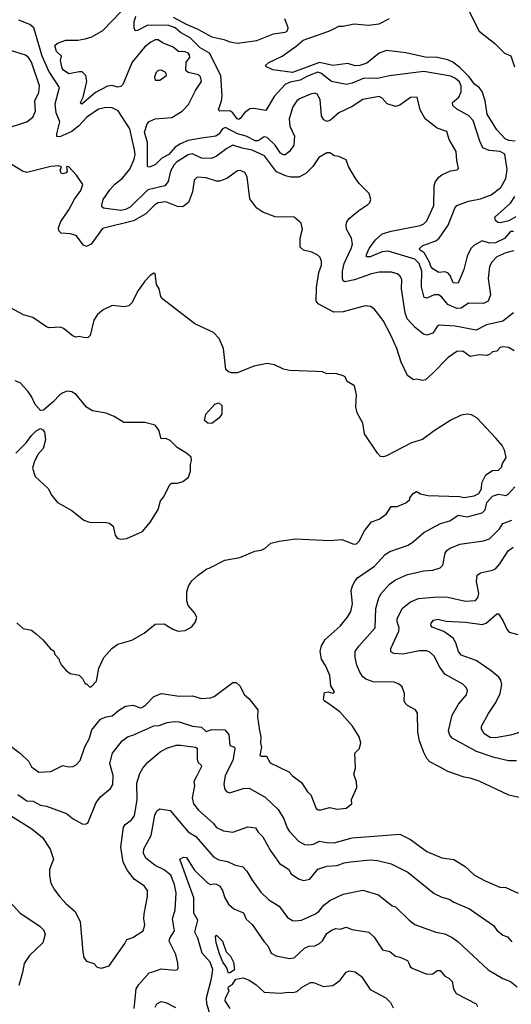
# Model space of a CAD drawing. Extents: x 1933546 to 2138868, y 524910 to 667279.
# Tile 78 of 256: x 1991366 to 1994661, y 559722 to 566319. Entities that reach past the tile are written whole.
import ezdxf

# ---------------------------------------------------------------- set-up
doc = ezdxf.new("R2010")
doc.units = 0

msp = doc.modelspace()

# ---------------------------------------------------------------- linework, layer by layer
at = {"layer": '0CON10XD'}
for points in [[(1992585, 565525.9), (1992495, 565509), (1992443, 565487), (1992409.2, 565465), (1992366.8, 565415), (1992319.2, 565390.8), (1992275, 565347.5), (1992235, 565331.2), (1992224, 565335), (1992222.5, 565495), (1992203.1, 565565), (1992219.8, 565620.2), (1992235, 565635.7), (1992275, 565654.4), (1992385, 565664.5), (1992454.5, 565705.5), (1992498.6, 565751.4), (1992545.5, 565845), (1992585.5, 565905), (1992578.9, 565935), (1992565, 565948.9), (1992495, 565965.5), (1992478.8, 565978.8), (1992481.6, 566035), (1992506.7, 566065), (1992505, 566083.1), (1992495, 566094.7), (1992475, 566103.8), (1992431.2, 566105), (1992395, 566134.4), (1992324.2, 566164.2), (1992295, 566183.8), (1992275, 566183.8), (1992245, 566169.2), (1992201.8, 566135), (1992120, 566035), (1992056.7, 565885), (1992045, 565871.9), (1992025, 565867.8), (1991985, 565878.2), (1991955, 565873.8), (1991875, 565830.9), (1991783.1, 565753.1), (1991773.1, 565765), (1991791.4, 565798.6), (1991817.1, 565905), (1991809.4, 565945), (1991785, 565968.9), (1991765, 565970.5), (1991695, 565955.3), (1991660.2, 565980.2), (1991650.6, 565995), (1991640.5, 566045), (1991647.5, 566075), (1991613.5, 566105), (1991602.7, 566145), (1991619.4, 566160.6), (1991675, 566181.1), (1991755, 566182.5), (1991805, 566190), (1991849.2, 566205), (1991922.9, 566247.1), (1992046.8, 566373.2)], [(1994367.5, 566395), (1994445, 566242), (1994550.3, 566160.3), (1994614.6, 566094.6), (1994657.4, 566077.4), (1994683.1, 566003.1)], [(1994674.6, 564355), (1994605, 564299.2), (1994495, 564274.1), (1994425, 564238.8), (1994285.4, 564264.6), (1994177.9, 564272.1), (1994165, 564262.9), (1994135, 564218.2), (1994095, 564205.5), (1994073, 564213), (1994015.8, 564255.8), (1993963.2, 564315), (1993950.7, 564355), (1993924.7, 564514.7), (1993928.3, 564578.3), (1993913.5, 564603.5), (1993895, 564615.6), (1993857.2, 564627.2), (1993775, 564626.2), (1993725, 564615.4), (1993610, 564575), (1993545, 564561.9), (1993535, 564568.8), (1993530, 564585), (1993529.3, 564635), (1993540.3, 564685), (1993588, 564785), (1993595.9, 564815), (1993590, 564855), (1993556.7, 564915), (1993553.3, 564945), (1993558.9, 564965), (1993574, 564986), (1993638.7, 565041.3), (1993699.1, 565080.9), (1993713.3, 565095), (1993720, 565115), (1993707.5, 565155), (1993640.7, 565220.7), (1993615, 565260), (1993570, 565335), (1993555, 565380), (1993505, 565402.5), (1993475, 565407.5), (1993445, 565426.7), (1993425, 565426.7), (1993372, 565395), (1993331.1, 565335), (1993285, 565287.3), (1993236.3, 565263.7), (1993185, 565264.2), (1993155, 565270.6), (1993088.5, 565298.5), (1993006.3, 565406.3), (1992924.8, 565445.3), (1992858.2, 565458.2), (1992795, 565478.7), (1992755, 565456.7), (1992685, 565404.6), (1992650.9, 565389.1), (1992585, 565390.6), (1992525, 565419.7), (1992496.2, 565413.8), (1992417.5, 565365), (1992398.8, 565345), (1992376.1, 565305), (1992360.9, 565235), (1992340, 565205), (1992225, 565178.4), (1992106.9, 565063.1), (1992075, 565046.1), (1992045, 565039.8), (1991927.1, 565057.1), (1991916.2, 565065), (1991916, 565076), (1991926.5, 565115), (1991970.3, 565179.7), (1992005, 565217.9), (1992055, 565257.9), (1992103.6, 565316.4), (1992134.2, 565385), (1992139.8, 565415), (1992136.5, 565446.5), (1992105, 565587.5), (1992027.1, 565707.1), (1991985, 565729.1), (1991945, 565730.4), (1991895, 565718.5), (1991815.5, 565665), (1991762.9, 565607.1), (1991715, 565569.3), (1991635, 565533.1), (1991616.2, 565536.2), (1991615.7, 565555), (1991636.2, 565635), (1991610, 565695), (1991603.3, 565755), (1991633.1, 565865), (1991560.6, 565975), (1991516.3, 566075), (1991462.1, 566265), (1991435, 566287.3), (1991361.2, 566315)], [(1994675, 564900.3), (1994655, 564898.7), (1994616.4, 564853.6), (1994555, 564824.9), (1994515, 564821.8), (1994465, 564836.6), (1994409.5, 564805), (1994390, 564785), (1994365.3, 564734.7), (1994343.8, 564645), (1994305, 564554.4), (1994272, 564555), (1994252.1, 564605), (1994235, 564623.6), (1994215, 564629.3), (1994175, 564624.5), (1994135, 564650), (1994122.2, 564665), (1994112.2, 564695), (1994076.5, 564756.5), (1994050, 564775), (1994045.7, 564785), (1994067.1, 564805), (1994155, 564836.4), (1994178.1, 564855), (1994237.5, 564942.5), (1994283.3, 565055), (1994296.7, 565075), (1994375, 565103.6), (1994455, 565119.6), (1994525, 565146.4), (1994591.2, 565195), (1994625.2, 565255), (1994632.5, 565315), (1994617.7, 565417.7), (1994586, 565435), (1994511.7, 565441.7), (1994470.2, 565460.2), (1994449.5, 565505), (1994405, 565644.5), (1994375, 565676.2), (1994295, 565720), (1994270, 565745), (1994267.1, 565765), (1994310.2, 565799.8), (1994325.4, 565835), (1994325.8, 565874.2), (1994312.8, 565902.8), (1994287.9, 565925), (1994255, 565940.8), (1994075, 565971.2), (1993845, 565942.7), (1993765, 565924.3), (1993675, 565927.4), (1993595, 565892.9), (1993555.4, 565885.4), (1993455, 565904.6), (1993385, 565961.1), (1993365, 565966.1), (1993295, 565940.2), (1993246.9, 565913.1), (1993178.9, 565901.1), (1993146.2, 565885), (1993070.9, 565805), (1993015, 565709.4), (1992935, 565723.8), (1992909.5, 565720.5), (1992871.9, 565695), (1992845, 565655.8), (1992835, 565649.2), (1992823.3, 565655), (1992795, 565694.7), (1992775, 565708.9), (1992706.7, 565706.7), (1992698.1, 565715), (1992718.8, 565775), (1992722.3, 565807.7), (1992715.2, 565945), (1992639.2, 566095), (1992575, 566129.6), (1992508.3, 566198.3), (1992445, 566233.5), (1992408.5, 566265), (1992365, 566280), (1992225, 566281.8), (1992155, 566246.7), (1992140, 566245), (1992132.5, 566265), (1992133.6, 566303.6), (1992145, 566342.5)], [(1992395.6, 566335), (1992482.3, 566287.7), (1992555, 566257.7), (1992654.2, 566204.2), (1992735, 566186.2), (1992775, 566169.5), (1992825, 566161.8), (1992955, 566179.5), (1993066.7, 566223.3), (1993146.2, 566235), (1993160.6, 566245), (1993165.9, 566264.1), (1993143.4, 566323.4)], [(1994685.7, 565505), (1994645, 565508.9), (1994620, 565520), (1994565, 565580), (1994499.1, 565685), (1994486.4, 565775), (1994466.6, 565836.6), (1994445.4, 565865.4), (1994415, 565886.7), (1994377.7, 565935), (1994315, 565999.5), (1994270, 566035), (1994235, 566049.3), (1994165, 566065.8), (1994083.3, 566066.7), (1993955, 566096.8), (1993825, 566113.1), (1993775, 566095.3), (1993693.6, 566026.4), (1993645, 566011), (1993615, 566009.5), (1993565, 566025.3), (1993465, 566012.5), (1993375, 566033), (1993195, 565964.2), (1993062.6, 565982.6), (1993016.7, 566005), (1993016.2, 566015), (1993035, 566032.5), (1993125, 566073.6), (1993219.4, 566140.6), (1993265, 566182.6), (1993438.2, 566241.8), (1993471.4, 566258.6), (1993505, 566276), (1993535, 566276.2), (1993608.3, 566291.7), (1993705, 566283.1), (1993775, 566290.6), (1993845, 566327.5)], [(1991196.2, 565566.2), (1991415, 565633.8), (1991455, 565666.7), (1991473.3, 565705), (1991467.5, 565775), (1991495, 565830), (1991498.9, 565875), (1991446.4, 566035), (1991425.2, 566065.2), (1991405, 566081.2), (1991249.8, 566129.8)], [(1992275, 565913.3), (1992305, 565914), (1992350, 565945), (1992345.4, 565965.4), (1992315, 565981.4), (1992295, 565977.5), (1992280, 565965), (1992269.2, 565935), (1992275, 565913.3)], [(1994675, 564770), (1994625, 564757.1), (1994565, 564730.6), (1994529.4, 564695), (1994515.6, 564665), (1994506.5, 564585), (1994520.6, 564475), (1994505, 564434), (1994475, 564416.5), (1994375, 564419.1), (1994323.9, 564386.1), (1994295, 564383.4), (1994235, 564410), (1994195, 564459.1), (1994174.4, 564474.4), (1994145, 564475.8), (1994095, 564453.1), (1994077.2, 564457.2), (1994059.9, 564529.9), (1994061.7, 564635), (1994043.2, 564685), (1994015, 564714.4), (1993835, 564767.2), (1993795, 564764.2), (1993715, 564730.3), (1993690.2, 564730.2), (1993690.4, 564745), (1993709.2, 564785), (1993750, 564845), (1993796.2, 564883.8), (1993856.9, 564903.1), (1994050.5, 564939.5), (1994075, 564951.5), (1994095, 564971.9), (1994142.7, 565075), (1994143.3, 565205), (1994150.6, 565229.4), (1994175.6, 565264.4), (1994195, 565279.2), (1994254.5, 565305.5), (1994297.1, 565312.9), (1994308, 565322), (1994296.4, 565376.4), (1994292.5, 565435), (1994244.5, 565515), (1994229.4, 565569.4), (1994165, 565591.1), (1994083.5, 565655), (1994049.5, 565715), (1994029.1, 565799.1), (1993985, 565797.8), (1993913.1, 565746.9), (1993885, 565736.4), (1993829.4, 565755), (1993795, 565793.3), (1993775, 565804.5), (1993665, 565783.8), (1993595, 565736.5), (1993505.7, 565695), (1993450, 565645), (1993425, 565636.5), (1993405, 565648.5), (1993387.9, 565675), (1993379.2, 565785), (1993358.8, 565818.8), (1993345, 565825.5), (1993315, 565820.4), (1993241.1, 565788.9), (1993224.4, 565775), (1993197.3, 565735), (1993172.1, 565655), (1993177.8, 565605), (1993207.4, 565537.4), (1993202.6, 565477.4), (1993175, 565435.8), (1993145, 565414.4), (1993135, 565413.3), (1993115, 565424.6), (1993078.5, 565478.5), (1993025, 565529.1), (1993005, 565532.9), (1992965, 565507.1), (1992945, 565507.8), (1992885, 565538), (1992825, 565554.8), (1992745, 565596.4), (1992725, 565586.8), (1992702.7, 565555), (1992681.4, 565538.6), (1992585, 565525.9)], [(1994680.5, 564100.5), (1994643.2, 564123.2), (1994605, 564128.2), (1994586.4, 564123.6), (1994565, 564097.1), (1994535, 564093.3), (1994514, 564076), (1994495, 564070), (1994445, 564073.9), (1994385, 564061.8), (1994335, 564098.9), (1994295, 564096.9), (1994237.5, 564055), (1994132.6, 563947.4), (1994085, 563906.7), (1994065, 563901.2), (1994025, 563910), (1994005, 563906.7), (1993964.2, 563935), (1993922.5, 564025), (1993894.2, 564115), (1993854.3, 564205), (1993802.8, 564302.8), (1993741.7, 564381.7), (1993717.8, 564397.8), (1993681.2, 564401.2), (1993535, 564360.6), (1993470.5, 564359.5), (1993366.2, 564415), (1993353.6, 564433.6), (1993356.2, 564525), (1993372.1, 564625), (1993388.5, 564675), (1993388.3, 564698.3), (1993380.8, 564725), (1993365, 564742), (1993325, 564762), (1993267.5, 564775), (1993246.2, 564795), (1993246, 564855), (1993262, 564915), (1993253.8, 564955), (1993205, 564996.2), (1993078.8, 564998.8), (1992995, 565030), (1992956.7, 565055), (1992909.1, 565119.1), (1992890, 565265), (1992875, 565296), (1992845, 565309.4), (1992825, 565305.8), (1992755, 565254.5), (1992705, 565236.4), (1992685, 565237.3), (1992615, 565260.4), (1992555, 565264.3), (1992535.5, 565244.5), (1992523.6, 565166.4), (1992496.7, 565095), (1992468.9, 565071.1), (1992454.5, 565065.5), (1992425, 565066.4), (1992345, 565098.2), (1992295, 565092.5), (1992271.5, 565078.5), (1992211.1, 565018.9), (1992128.9, 564971.1), (1991920.6, 564919.4), (1991845, 564815.8), (1991815, 564800), (1991795, 564809.2), (1991745, 564872.5), (1991705.6, 564884.4), (1991645, 564887.8), (1991628.1, 564905), (1991626.7, 564925), (1991642.6, 564967.4), (1991694.7, 565045.3), (1991733.3, 565116.7), (1991775.8, 565175), (1991788.8, 565215), (1991746.1, 565276.1), (1991695, 565332.5), (1991680, 565335), (1991684.3, 565305), (1991676.9, 565293.1), (1991655, 565285.4), (1991645, 565290.9), (1991638.3, 565311.7), (1991646.2, 565333.8), (1991629.2, 565339.2), (1991575, 565335.6), (1991415, 565294.3), (1991385, 565304.3), (1991275, 565371.9)], [(1994691.5, 564998.5), (1994645, 564971.6), (1994586.9, 564956.9), (1994570.3, 564960.3), (1994555, 564973.3), (1994551.2, 564995), (1994655, 565090), (1994685.3, 565135)], [(1991845, 561850), (1991881.7, 561888.3), (1991897.5, 561975), (1991930, 562045), (1991984.1, 562105.9), (1992025, 562136.2), (1992117.7, 562162.3), (1992200.5, 562209.5), (1992275, 562268), (1992335, 562271.2), (1992392.5, 562235), (1992428.3, 562221.7), (1992475, 562226), (1992519.7, 562250.3), (1992544, 562285), (1992553.8, 562315), (1992538.8, 562345), (1992496.2, 562395), (1992486.1, 562426.1), (1992486.2, 562485), (1992497.3, 562522.7), (1992520.6, 562559.4), (1992562.7, 562597.3), (1992620, 562640), (1992636.8, 562643.2), (1992742.1, 562697.9), (1992842.5, 562715), (1992942.7, 562757.3), (1992985, 562763.8), (1993012.3, 562777.7), (1993048.8, 562811.2), (1993106.2, 562826.2), (1993215, 562840), (1993445, 562829.4), (1993525, 562836.4), (1993605, 562804.6), (1993623.2, 562806.8), (1993640.9, 562825), (1993677.5, 562895), (1993725, 562953.8), (1993775, 562972.5), (1993825, 563008.8), (1993855, 563057.5), (1993895, 563056.7), (1993955, 563082.5), (1993980, 563105), (1993980, 563115), (1994002.5, 563145), (1994025, 563157.5), (1994053, 563143), (1994101.2, 563131.2), (1994314.4, 563124.4), (1994345, 563118.1), (1994411.7, 563128.3), (1994444, 563145), (1994460.4, 563175), (1994462.7, 563215), (1994489.4, 563270.6), (1994535, 563298.8), (1994575, 563301.9), (1994595, 563320), (1994601.2, 563345), (1994625.7, 563385), (1994614.3, 563435), (1994598.6, 563465), (1994558.1, 563515), (1994430.9, 563650.9), (1994395, 563670.8), (1994365, 563676), (1994325, 563670), (1994255, 563636), (1994143.8, 563565), (1994065, 563506.2), (1993992.5, 563485), (1993825, 563396.2), (1993805, 563390), (1993785, 563392.5), (1993763.9, 563413.9), (1993678, 563545), (1993665.8, 563615), (1993628, 563685), (1993618, 563725), (1993624.2, 563805), (1993609.2, 563865), (1993561.2, 563895), (1993546.7, 563925), (1993533.9, 563933.9), (1993485, 563947.5), (1993425, 563947.1), (1993395, 563958.6), (1993355, 563962.9), (1993175, 563967.5), (1993135, 563978), (1993075, 564005.8), (1993025, 564016), (1992935, 563997.5), (1992825, 563954), (1992785, 563952), (1992765, 563958.8), (1992748.8, 563975), (1992731.2, 564115), (1992703.6, 564183.6), (1992665, 564222.5), (1992541.2, 564281.2), (1992326, 564446), (1992311.2, 564465), (1992300, 564515), (1992282.5, 564545), (1992275, 564617.5), (1992265, 564620), (1992240, 564605), (1992205, 564567.5), (1992161.2, 564505), (1992118.8, 564421.2), (1992098.8, 564401.2), (1992066.1, 564396.1), (1991985, 564404.2), (1991925, 564375.8), (1991886.8, 564343.2), (1991862.5, 564305), (1991837.7, 564202.3), (1991825, 564190), (1991805, 564186.7), (1991765, 564196.7), (1991745, 564192.5), (1991725, 564197.5), (1991660.7, 564250.7), (1991639.3, 564259.3), (1991565, 564253.3), (1991545, 564260), (1991454.3, 564324.3), (1991392.1, 564342.1), (1991305, 564388.8)], [(1992045, 562838), (1992085, 562842), (1992189.1, 562890.9), (1992243.8, 562955), (1992295, 563036.7), (1992310, 563095), (1992329.7, 563120.3), (1992375, 563206.7), (1992385, 563213.3), (1992425, 563213.8), (1992460, 563225), (1992497.5, 563255), (1992511.2, 563295), (1992510.5, 563339.5), (1992518.8, 563365), (1992515, 563387.5), (1992483.3, 563415), (1992422.7, 563452.7), (1992375, 563498.8), (1992345, 563512.5), (1992315, 563510), (1992299.5, 563569.5), (1992275, 563603.3), (1992205, 563620), (1992065, 563620), (1992000.3, 563660.3), (1991945, 563683.1), (1991855, 563698.1), (1991815, 563722.9), (1991745, 563808), (1991715, 563826), (1991685, 563830), (1991655, 563820), (1991634.3, 563805.7), (1991591.3, 563758.7), (1991525, 563703.8), (1991505, 563700), (1991471.2, 563741.2), (1991446.2, 563795), (1991420.5, 563830.5), (1991368.8, 563885), (1991335, 563900)], [(1992655, 563614.2), (1992627.5, 563615), (1992605, 563633.3), (1992613.3, 563675), (1992675, 563742.5), (1992701.7, 563751.7), (1992720, 563735), (1992720, 563675), (1992701.7, 563648.3), (1992655, 563614.2)], [(1991341.2, 563415), (1991410, 563485), (1991446.1, 563533.9), (1991477.5, 563565), (1991505, 563580), (1991521.7, 563571.7), (1991532, 563555), (1991540, 563505), (1991524.2, 563445.8), (1991488.8, 563405), (1991462.5, 563355), (1991452.5, 563315), (1991469.5, 563259.5), (1991557.9, 563177.9), (1991581.3, 563131.3), (1991618.8, 563085), (1991715, 563030), (1991796.7, 562965), (1991835, 562952.5), (1991945, 562951.2), (1991967.5, 562945), (1991992.5, 562925), (1992006.7, 562865), (1992020, 562845), (1992045, 562838)], [(1991288.6, 561465), (1991372.3, 561402.3), (1991428.7, 561348.7), (1991445, 561312.5), (1991495, 561277.5), (1991575, 561282), (1991655, 561323.3), (1991695, 561314.2), (1991724.4, 561315.6), (1991745, 561326), (1991770.8, 561355), (1991802.2, 561447.8), (1991834.5, 561505), (1991849.2, 561560.8), (1991907.3, 561632.7), (1991945, 561648.5), (1991985, 561655.6), (1992028.3, 561691.7), (1992075, 561719.6), (1992125, 561725.4), (1992175, 561708.6), (1992185, 561710.6), (1992211.9, 561728.1), (1992264.7, 561785.3), (1992317.5, 561805), (1992435, 561787.5), (1992525, 561789.4), (1992585, 561770.6), (1992645, 561776), (1992668.8, 561785), (1992795, 561878), (1992817.7, 561877.7), (1992842, 561855), (1992871.9, 561795), (1992901.1, 561771.1), (1992961.4, 561695), (1992961.1, 561645), (1992974.2, 561555.8), (1992983.3, 561515), (1992980.5, 561475), (1992986.9, 561445), (1992975, 561390), (1992984.3, 561384.3), (1993021.2, 561385), (1993045, 561339.2), (1993169.5, 561279.5), (1993193.8, 561253.8), (1993255, 561208), (1993295.5, 561145.5), (1993317.5, 561125), (1993354.1, 561034.1), (1993365.9, 561025.9), (1993384.3, 561024.3), (1993445, 561040.8), (1993495, 561028.8), (1993553.2, 561036.8), (1993592.5, 561065), (1993590, 561095), (1993625.6, 561175), (1993622.7, 561212.7), (1993606.7, 561265), (1993616, 561305), (1993613.3, 561405), (1993643.6, 561436.4), (1993653.3, 561475), (1993641.2, 561515), (1993596.7, 561586.7), (1993510.9, 561680.9), (1993438.8, 561735), (1993406.7, 561755), (1993402.5, 561765), (1993408.3, 561811.7), (1993433.9, 561816.1), (1993465, 561806.7), (1993476.2, 561815), (1993452, 561855), (1993445.8, 561925), (1993418.3, 561988.3), (1993388.6, 562035), (1993379.2, 562085), (1993389.4, 562125), (1993412.8, 562167.2), (1993514.3, 562255), (1993564.3, 562315), (1993586.1, 562353.9), (1993597.3, 562405), (1993588.5, 562495), (1993596, 562525), (1993615, 562558.6), (1993631.3, 562578.7), (1993745, 562657.8), (1993815, 562735.6), (1993846.2, 562755), (1993970.6, 562799.4), (1994005, 562821.9), (1994075, 562883.3), (1994187.1, 562942.9), (1994248.2, 562961.8), (1994305, 562998.6), (1994365, 562987.3), (1994465.2, 563014.8), (1994486.2, 563035), (1994496, 563085), (1994535, 563126.4), (1994575, 563140.8), (1994625, 563130.7), (1994645, 563144), (1994685, 563190)], [(1994712.7, 561107.3), (1994645, 561123.1), (1994446.2, 561216.2), (1994385, 561236.7), (1994345, 561243.1), (1994235, 561282.5), (1994174.5, 561314.5), (1994115, 561346), (1994095, 561368.8), (1994075, 561410), (1994046.6, 561486.6), (1994035.6, 561545), (1994032.9, 561672.9), (1994020, 561695), (1993965, 561723.8), (1993950, 561740), (1993944, 561755), (1993944.2, 561804.2), (1993929.1, 561849.1), (1993905, 561870), (1993875, 561880), (1993735, 561882.7), (1993685, 561901.1), (1993666.6, 561916.6), (1993646.5, 561946.5), (1993626.2, 561995), (1993614.5, 562045.5), (1993615.6, 562085), (1993638.5, 562121.5), (1993748.2, 562245), (1993753.8, 562375), (1993773.3, 562445), (1993787.8, 562475), (1993845, 562537.5), (1993885, 562565.5), (1993965, 562601.2), (1994016.7, 562613.3), (1994073.3, 562626.7), (1994135, 562630.9), (1994184.5, 562645.5), (1994201.4, 562665), (1994216.9, 562745), (1994230.8, 562765), (1994251.2, 562778.8), (1994315.5, 562804.5), (1994475, 562827.8), (1994515, 562841.4), (1994582, 562908), (1994605, 562944.3), (1994665, 562965.3)], [(1994696.1, 561353.9), (1994643, 561353), (1994545, 561376.2), (1994426.9, 561416.9), (1994265.6, 561505.6), (1994248.6, 561525), (1994240, 561555), (1994265, 561660), (1994307, 561733), (1994360, 561795), (1994368, 561825), (1994358, 561845), (1994336.3, 561866.3), (1994215.8, 561935), (1994181.7, 561981.7), (1994144, 562055), (1994115, 562082), (1994095, 562091.4), (1994045, 562090.5), (1993935, 562068.5), (1993872.8, 562072.8), (1993854.4, 562084.4), (1993854.5, 562105), (1993906.7, 562223.3), (1993908.7, 562245), (1993895.5, 562285), (1993895.4, 562305), (1993928.5, 562375), (1993985, 562418.5), (1994038.6, 562441.4), (1994165, 562451.8), (1994235, 562449.5), (1994355, 562423.1), (1994421.4, 562428.6), (1994436.7, 562445), (1994442.9, 562475), (1994427.1, 562555), (1994431.8, 562598.2), (1994455, 562612.2), (1994535, 562630.5), (1994555, 562640.6), (1994585, 562674.4), (1994639.3, 562760.7), (1994674.3, 562785.7)], [(1991347, 562277), (1991389.3, 562239.3), (1991445, 562230), (1991476.7, 562205), (1991522.5, 562165), (1991573.6, 562103.6), (1991595, 562090), (1991602.5, 562065), (1991630, 562035), (1991630, 562025), (1991647.5, 561995), (1991678.3, 561958.3), (1991705, 561937.5), (1991765, 561927.5), (1991787.5, 561905), (1991805, 561870), (1991815, 561870), (1991835, 561850), (1991845, 561850)], [(1994835, 561578.4), (1994655, 561525.3), (1994555, 561508.6), (1994519.9, 561509.9), (1994479.6, 561535), (1994461.5, 561565), (1994460.9, 561585), (1994508.5, 561671.5), (1994558.2, 561745), (1994586.2, 561805), (1994597.3, 561865), (1994591.8, 561895), (1994578.2, 561915), (1994525, 561956.2), (1994425.6, 562025), (1994325, 562062.1), (1994308, 562085), (1994290, 562145), (1994271.5, 562175), (1994209.2, 562219.2), (1994130, 562250), (1994121.7, 562261.7), (1994123.8, 562275), (1994140, 562295), (1994167.5, 562302.5), (1994225, 562290), (1994355, 562282), (1994465, 562266.9), (1994493.5, 562276.5), (1994565, 562338), (1994575, 562338), (1994604.6, 562294.6), (1994632.2, 562232.2), (1994646.4, 562216.4), (1994705, 562198.9)], [(1991355, 561128.1), (1991415, 561085.6), (1991457.1, 561082.9), (1991505, 561057.5), (1991545, 561048.9), (1991681.1, 561001.1), (1991725, 560964.4), (1991785, 560932), (1991805, 560930), (1991823.6, 560936.4), (1991878.6, 561075), (1991910, 561115), (1991975, 561169.2), (1991990.6, 561195), (1991992.5, 561255), (1991971.2, 561335), (1991988.1, 561405), (1992052.9, 561487.1), (1992092.4, 561517.6), (1992125, 561526.4), (1992265, 561587.5), (1992300.6, 561589.4), (1992355, 561610.5), (1992402, 561618), (1992435, 561615.5), (1992525.4, 561585.4), (1992585, 561580), (1992615, 561549.4), (1992655, 561563.6), (1992742.1, 561562.1), (1992768.9, 561528.9), (1992775, 561456.2), (1992805, 561446), (1992807.7, 561435), (1992795.4, 561355), (1992743.5, 561255), (1992734.2, 561194.2), (1992741.2, 561161.2), (1992755, 561146.2), (1992775, 561140), (1992865, 561168.2), (1992905, 561170.6), (1993010.9, 561110.9), (1993097.6, 561027.6), (1993135.6, 560965), (1993158.5, 560905), (1993175, 560880.6), (1993235, 560814.5), (1993275, 560793.5), (1993305, 560790), (1993335, 560794.6), (1993375, 560815.6), (1993425, 560805.5), (1993474.6, 560804.6), (1993595, 560837.3), (1993915, 560863.1), (1993985, 560826.7), (1994094, 560745), (1994195, 560704.4), (1994275, 560692.5), (1994351.2, 560645), (1994415, 560588.1), (1994485, 560549.4), (1994585, 560508.1), (1994625, 560504.3), (1994706.5, 560466.5)], [(1991305, 560986.2), (1991447.4, 560897.4), (1991518.9, 560838.9), (1991571.2, 560761.2), (1991592.9, 560695), (1991567.1, 560625), (1991565.8, 560585), (1991574.2, 560535), (1991599.1, 560489.1), (1991635, 560442), (1991677.5, 560395), (1991737.5, 560345), (1991771.4, 560275), (1991788.8, 560075), (1991796.7, 560036.7), (1991815, 560012.5), (1991862.5, 559995), (1991885, 559971.2), (1991913.6, 559963.6), (1991965, 559980), (1992070.7, 560129.3), (1992083.5, 560156.5), (1992125, 560169.2), (1992194.3, 560215.7), (1992205.5, 560255), (1992197.8, 560295), (1992201.2, 560328.8), (1992222.2, 560445), (1992222.9, 560485), (1992200.8, 560515), (1992135, 560558.1), (1992088.3, 560618.3), (1992060.4, 560675), (1992044.6, 560775), (1992061.4, 560908.6), (1992073.5, 560926.5), (1992114.3, 560955), (1992135.5, 560985), (1992154, 561095), (1992152.1, 561205), (1992171.7, 561268.3), (1992191.4, 561305), (1992225.8, 561345), (1992306.7, 561413.3), (1992352.5, 561437.5), (1992415, 561457.6), (1992445, 561458.6), (1992545.3, 561445.3), (1992555, 561437.5), (1992555, 561364), (1992563.3, 561343.3), (1992583.3, 561325), (1992584.5, 561315), (1992550.9, 561249.1), (1992534.4, 561215), (1992537.9, 561185), (1992521.6, 561105), (1992531.5, 561065), (1992565, 561021.9), (1992662.9, 560935), (1992685, 560907.1), (1992733.3, 560885), (1992795, 560876.5), (1992895, 560910.6), (1992946.7, 560905), (1992964.3, 560875), (1992996.9, 560845), (1993044.4, 560755), (1993106.6, 560666.6), (1993167.4, 560627.4), (1993186.4, 560596.4), (1993235, 560562.5), (1993267.3, 560552.7), (1993310.3, 560559.7), (1993365, 560627.5), (1993425, 560648.9), (1993495, 560652.2), (1993540.7, 560669.3), (1993584.2, 560675.8), (1993715, 560689.8), (1993764.2, 560685.8), (1993855, 560662.5), (1993968, 560608), (1994145, 560464.3), (1994195, 560440.6), (1994245, 560426.9), (1994276.2, 560406.2), (1994381.1, 560361.1), (1994541.1, 560251.1), (1994565, 560220), (1994605, 560185.8), (1994635, 560174.2), (1994665, 560141.4)], [(1992134.5, 559695), (1992146.7, 559825), (1992165, 559854.2), (1992235, 559934), (1992265, 559941.1), (1992315, 559959.4), (1992405, 559951.4), (1992424.2, 559955.8), (1992428.1, 559965), (1992427.1, 559997.1), (1992413.1, 560055), (1992369.2, 560145), (1992373.2, 560165), (1992402.9, 560215), (1992390.9, 560295), (1992407.7, 560355), (1992415, 560470), (1992403.9, 560525), (1992378.2, 560588.2), (1992335, 560623.8), (1992275, 560652.9), (1992212.4, 560702.4), (1992196.2, 560735), (1992198.2, 560765), (1992246.9, 560853.1), (1992271.4, 560988.6), (1992285, 561018.8), (1992305, 561032), (1992375, 561020), (1992495, 560878.1), (1992545.7, 560845.7), (1992665, 560709.5), (1992701.2, 560691.2), (1992759.8, 560679.8), (1992805, 560656.9), (1992862.4, 560642.4), (1992888.9, 560615), (1992923.6, 560553.6), (1992983.1, 560473.1), (1993035, 560421.9), (1993105, 560380), (1993161.4, 560305), (1993195, 560284.3), (1993215, 560280.6), (1993255, 560285.5), (1993345, 560326.4), (1993372.2, 560345), (1993405, 560386.9), (1993445, 560418.1), (1993535, 560460), (1993665, 560486.7), (1993770, 560455), (1993862, 560382), (1993884.3, 560374.3), (1993975.4, 560285.4), (1994015, 560257.1), (1994155, 560205.6), (1994215, 560195.6), (1994265, 560170.6), (1994303, 560143), (1994505, 559952.9), (1994604.6, 559894.6), (1994655, 559875.7), (1994700.2, 559840.2)], [(1992644, 559645), (1992621.5, 559725), (1992617.3, 559765), (1992651.1, 559895), (1992660, 559955), (1992642.2, 560005), (1992589.2, 560065), (1992559.6, 560165), (1992540, 560205), (1992560, 560285), (1992533.5, 560333.5), (1992534.5, 560435), (1992440, 560695), (1992465, 560708.8), (1992485, 560706.2), (1992535, 560622.5), (1992625, 560535.6), (1992645, 560524.2), (1992665, 560530), (1992685, 560527.8), (1992705.4, 560515.4), (1992725.6, 560485), (1992741.1, 560435), (1992765, 560394.2), (1992801.3, 560361.3), (1992865.5, 560335), (1992883.3, 560293.3), (1992925, 560256.9), (1993005, 560140), (1993029.2, 560115), (1993052.5, 560065), (1993085, 560046.2), (1993175, 560030), (1993205, 560034.4), (1993275, 560098.2), (1993305, 560111.5), (1993345, 560114.3), (1993375, 560130.6), (1993395, 560148.6), (1993425, 560197.1), (1993455, 560218.5), (1993485, 560230), (1993515, 560225.5), (1993555, 560238.1), (1993595, 560224.5), (1993705.4, 560205.4), (1993741.3, 560171.3), (1993796.7, 560086.7), (1993846, 560076), (1993885, 560044.3), (1993915, 560038.2), (1993965, 560015.7), (1993973, 560003)], [(1991276.2, 560435), (1991368, 560335), (1991504.6, 560244.6), (1991525, 560222), (1991536.8, 560193.2), (1991521.1, 560135), (1991431.7, 560048.3), (1991396.9, 559995), (1991386.2, 559935), (1991361.7, 559848.3)], [(1992765, 559930), (1992751.4, 559971.4), (1992727.3, 560005), (1992705, 560061.2), (1992682.5, 560135), (1992678, 560175), (1992684.5, 560185.5), (1992725, 560146), (1992750.8, 560075), (1992778.5, 560045), (1992799.1, 560005), (1992806, 559954), (1992775, 559932.5), (1992765, 559930)], [(1993973, 560003), (1993984, 559975), (1993996.2, 559965), (1994095, 559924.3), (1994135, 559925.6), (1994165, 559948), (1994185, 559948.8), (1994213.3, 559913.3), (1994245.6, 559895), (1994264.5, 559875), (1994274.4, 559825), (1994292.5, 559795), (1994425, 559725.8), (1994435, 559707.5)], [(1992777.5, 559695), (1992742.9, 559745), (1992745, 559762.5), (1992770, 559815), (1992763.3, 559825), (1992765, 559840), (1992793, 559857), (1992815, 559890), (1992865, 559900), (1992904.2, 559884.2), (1992950, 559855), (1993005, 559804), (1993115, 559796.5), (1993165, 559804.5), (1993195, 559801.1), (1993225, 559808.9), (1993255.7, 559835), (1993315, 559867.5), (1993335, 559867.5), (1993402.7, 559842.7), (1993465, 559848.9), (1993514.3, 559885), (1993555, 559938), (1993575, 559946), (1993615, 559940), (1993658.1, 559908.1), (1993715, 559820.8), (1993820, 559765), (1993850.8, 559735), (1993869.2, 559699.2)], [(1992275, 559703.8), (1992284.8, 559725.2), (1992315, 559740.7), (1992345, 559734.7), (1992410.8, 559700.8)]]:
    msp.add_lwpolyline(points, dxfattribs=at)

doc.saveas('drawing.dxf')
